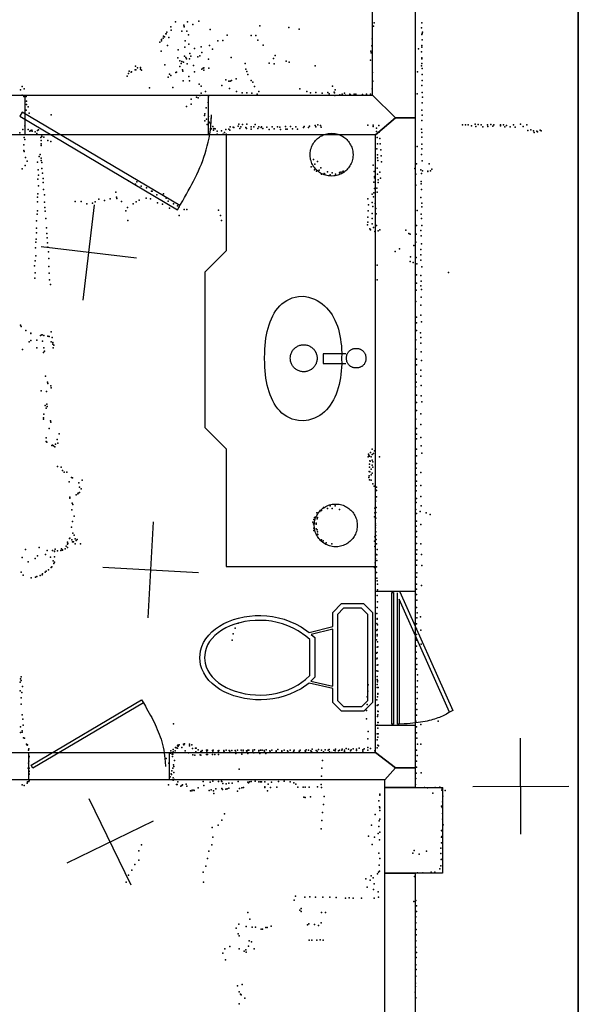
# Model space of a CAD drawing. Header units: millimetres. Extents: x -44220 to 35132, y -40846 to 67550.
# Tile 19 of 27: x -378 to 1949, y 5803 to 9902. Entities that reach past the tile are written whole.
import ezdxf

# ---------------------------------------------------------------- set-up
doc = ezdxf.new("R2010")
doc.units = ezdxf.units.MM
for name, color, linetype in [('DOORS', 7, 'Continuous'), ('HWALLS', 32, 'Continuous'), ('OBJECTS', 8, 'Continuous'), ('P', 9, 'Continuous'), ('PANOS', 10, 'Continuous'), ('ROOMS', 1, 'Continuous'), ('WALLS', 3, 'Continuous'), ('WINDOWS', 6, 'Continuous')]:
    doc.layers.add(name, color=color, linetype=linetype)

# ---------------------------------------------------------------- blocks, each defined once
blk = doc.blocks.new('Column_C_58')
for points in [[(-178.6, -0.2), (-177.7, 17.3), (-176.2, 28.7), (-174, 39.9), (-171.1, 50.8), (-167.5, 61.4), (-163.3, 71.7), (-158.5, 81.7), (-153, 91.3), (-147.1, 100.6), (-140.5, 109.4), (-133.5, 117.9), (-126, 125.8), (-118, 133.3), (-109.5, 140.3), (-100.6, 146.8), (-91.4, 152.7), (-81.7, 158.1), (-71.7, 162.8), (-61.4, 167), (-50.7, 170.5), (-39.8, 173.4), (-28.6, 175.5), (-17.2, 177), (0.3, 177.8)], [(0.3, 177.8), (17.9, 177), (29.3, 175.5), (40.5, 173.4), (51.4, 170.5), (62, 167), (72.4, 162.8), (82.4, 158.1), (92, 152.7), (101.3, 146.8), (110.2, 140.3), (118.6, 133.3), (126.7, 125.8), (134.2, 117.9), (141.2, 109.4), (147.7, 100.6), (153.7, 91.3), (159.1, 81.7), (164, 71.7), (168.2, 61.4), (171.7, 50.8), (174.6, 39.9), (176.9, 28.7), (178.4, 17.3), (179.3, -0.2)], [(0.3, -178.2), (-17.2, -177.4), (-28.6, -176), (-39.8, -173.8), (-50.7, -170.9), (-61.4, -167.4), (-71.7, -163.3), (-81.7, -158.5), (-91.4, -153.1), (-100.6, -147.2), (-109.5, -140.7), (-118, -133.7), (-126, -126.3), (-133.5, -118.3), (-140.5, -109.9), (-147.1, -101), (-153, -91.8), (-158.5, -82.2), (-163.3, -72.2), (-167.5, -61.9), (-171.1, -51.2), (-174, -40.3), (-176.2, -29.1), (-177.7, -17.7), (-178.6, -0.2)], [(179.3, -0.2), (178.4, -17.7), (176.9, -29.1), (174.6, -40.3), (171.7, -51.2), (168.2, -61.9), (164, -72.2), (159.1, -82.2), (153.7, -91.8), (147.7, -101), (141.2, -109.9), (134.2, -118.3), (126.7, -126.3), (118.6, -133.7), (110.2, -140.7), (101.3, -147.2), (92, -153.1), (82.4, -158.5), (72.4, -163.3), (62, -167.4), (51.4, -170.9), (40.5, -173.8), (29.3, -176), (17.9, -177.4), (0.3, -178.2)]]:
    blk.add_lwpolyline(points)
blk = doc.blocks.new('Basin_4C')
for points in [[(-40.8, 149.1), (-40.7, 153.4), (-40.3, 156.1), (-39.9, 158.8), (-39.3, 161.4), (-38.5, 163.9), (-37.7, 166.3), (-36.7, 168.6), (-35.5, 170.8), (-34.3, 172.9), (-32.9, 174.8), (-31.3, 176.7), (-29.7, 178.5), (-27.9, 180.1), (-26.1, 181.6), (-24.1, 183), (-22, 184.3), (-19.8, 185.4), (-17.5, 186.5), (-15.1, 187.3), (-12.7, 188.1), (-10.1, 188.6), (-7.4, 189.1), (-4.6, 189.4), (-0.4, 189.5)], [(-0.4, 189.5), (3.9, 189.4), (6.7, 189.1), (9.4, 188.7), (12, 188.1), (14.5, 187.3), (16.9, 186.5), (19.2, 185.5), (21.4, 184.3), (23.5, 183.1), (25.4, 181.7), (27.3, 180.2), (29.1, 178.6), (30.7, 176.8), (32.3, 174.9), (33.7, 173), (34.9, 170.9), (36.1, 168.7), (37.1, 166.4), (38, 164), (38.7, 161.5), (39.3, 158.9), (39.8, 156.3), (40.1, 153.5), (40.3, 149.2)], [(-0.4, 108.6), (-4.6, 108.7), (-7.4, 109), (-10.1, 109.5), (-12.7, 110.1), (-15.1, 110.8), (-17.5, 111.7), (-19.8, 112.7), (-22, 113.8), (-24.1, 115.1), (-26.1, 116.5), (-27.9, 118), (-29.7, 119.6), (-31.3, 121.4), (-32.9, 123.3), (-34.3, 125.3), (-35.5, 127.3), (-36.7, 129.5), (-37.7, 131.8), (-38.5, 134.2), (-39.3, 136.7), (-39.9, 139.3), (-40.3, 142), (-40.7, 144.8), (-40.8, 149.1)], [(40.3, 149.2), (40.1, 144.9), (39.8, 142.2), (39.3, 139.5), (38.7, 136.9), (38, 134.4), (37.1, 132), (36.1, 129.7), (34.9, 127.5), (33.7, 125.4), (32.3, 123.4), (30.7, 121.5), (29.1, 119.7), (27.3, 118.1), (25.4, 116.5), (23.5, 115.1), (21.4, 113.9), (19.2, 112.7), (16.9, 111.7), (14.5, 110.8), (12, 110.1), (9.4, 109.5), (6.7, 109), (3.9, 108.7), (-0.4, 108.6)], [(-258.3, -69.3), (-254.1, -49.1), (-250.2, -36.4), (-245.5, -24.5), (-239.9, -13.1), (-233.5, -2.5), (-226.4, 7.6), (-218.5, 17), (-210, 25.8), (-200.8, 34), (-190.9, 41.5), (-180.5, 48.5), (-169.5, 54.9), (-158, 60.7), (-146, 66), (-133.6, 70.6), (-120.7, 74.8), (-107.5, 78.3), (-93.8, 81.4), (-79.9, 83.9), (-65.7, 85.8), (-51.2, 87.3), (-36.5, 88.3), (-21.6, 88.7), (0.9, 88.5)], [(-18.8, 106), (-18.8, 10.9)], [(0.9, 88.5), (23.3, 88.7), (38.1, 88.2), (52.9, 87.2), (67.4, 85.7), (81.8, 83.7), (95.9, 81.2), (109.8, 78.1), (123.3, 74.5), (136.5, 70.3), (149.2, 65.6), (161.5, 60.3), (173.3, 54.5), (184.6, 48.1), (195.2, 41.1), (205.3, 33.5), (214.6, 25.3), (223.2, 16.5), (231.1, 7.1), (238.2, -2.9), (244.4, -13.5), (249.7, -24.8), (254.1, -36.7), (257.5, -49.2), (260.6, -69.3)], [(22, 10.9), (22, 106.1)], [(-18.8, 10.9), (22, 10.9)], [(-56.2, -69.5), (-55.9, -63.9), (-55.5, -60.4), (-54.8, -56.8), (-53.8, -53.4), (-52.7, -50.1), (-51.4, -46.8), (-49.9, -43.7), (-48.2, -40.7), (-46.3, -37.7), (-44.3, -35), (-42.1, -32.3), (-39.7, -29.8), (-37.2, -27.5), (-34.5, -25.3), (-31.7, -23.2), (-28.8, -21.4), (-25.8, -19.7), (-22.6, -18.2), (-19.4, -16.9), (-16, -15.7), (-12.6, -14.9), (-9.1, -14.2), (-5.5, -13.7), (0, -13.5)], [(0, -13.5), (5.5, -13.7), (9.1, -14.2), (12.6, -14.9), (16.1, -15.7), (19.4, -16.9), (22.7, -18.2), (25.8, -19.7), (28.8, -21.4), (31.8, -23.2), (34.6, -25.3), (37.2, -27.5), (39.7, -29.8), (42.1, -32.3), (44.3, -35), (46.4, -37.7), (48.2, -40.7), (49.9, -43.7), (51.4, -46.8), (52.8, -50.1), (53.9, -53.4), (54.8, -56.8), (55.5, -60.4), (56, -63.9), (56.3, -69.5)], [(-0.4, -232.4), (-23.1, -232.1), (-38.2, -231.3), (-53.3, -230.2), (-68.2, -228.6), (-82.9, -226.6), (-97.4, -224.1), (-111.7, -221.1), (-125.5, -217.7), (-139, -213.6), (-152, -209.1), (-164.6, -204), (-176.5, -198.2), (-187.9, -191.9), (-198.6, -185), (-208.6, -177.4), (-217.9, -169.1), (-226.3, -160.2), (-233.9, -150.6), (-240.5, -140.2), (-246.2, -129.1), (-250.9, -117.2), (-254.4, -104.5), (-256.9, -91.1), (-258.3, -69.3)], [(0, -125.5), (-5.5, -125.2), (-9.1, -124.7), (-12.6, -124.1), (-16, -123.2), (-19.4, -122), (-22.6, -120.7), (-25.8, -119.2), (-28.8, -117.6), (-31.7, -115.7), (-34.5, -113.6), (-37.2, -111.4), (-39.7, -109.1), (-42.1, -106.6), (-44.3, -103.9), (-46.3, -101.2), (-48.2, -98.2), (-49.9, -95.2), (-51.4, -92.1), (-52.7, -88.8), (-53.8, -85.5), (-54.8, -82.1), (-55.5, -78.5), (-55.9, -75), (-56.2, -69.5)], [(260.6, -69.3), (259.2, -91.1), (256.7, -104.5), (253, -117.2), (248.3, -129.1), (242.5, -140.2), (235.7, -150.6), (228, -160.2), (219.4, -169.1), (210, -177.4), (199.8, -185), (188.9, -191.9), (177.3, -198.2), (165.1, -204), (152.4, -209.1), (139.2, -213.6), (125.6, -217.7), (111.5, -221.1), (97.2, -224.1), (82.6, -226.6), (67.7, -228.6), (52.7, -230.2), (37.6, -231.3), (22.4, -232.1), (-0.4, -232.4)], [(56.3, -69.5), (56, -75), (55.5, -78.5), (54.8, -82.1), (53.9, -85.5), (52.8, -88.8), (51.4, -92.1), (49.9, -95.2), (48.2, -98.2), (46.4, -101.2), (44.3, -103.9), (42.1, -106.6), (39.7, -109.1), (37.2, -111.4), (34.6, -113.6), (31.8, -115.7), (28.8, -117.6), (25.8, -119.2), (22.7, -120.7), (19.4, -122), (16.1, -123.2), (12.6, -124.1), (9.1, -124.7), (5.5, -125.2), (0, -125.5)]]:
    blk.add_lwpolyline(points)
blk = doc.blocks.new('Toilet_55')
for points in [[(-225.3, 322.7), (-187.7, 360.3)], [(-179.4, 340.3), (-205.3, 314.4)], [(-187.7, 360.3), (186.3, 360.3)], [(178, 340.3), (-179.4, 340.3)], [(203, 315.4), (178, 340.3)], [(186.3, 360.3), (223, 323.6)], [(-225.4, 230.4), (-225.3, 322.7)], [(-205.3, 314.4), (-205.4, 238.9)], [(203, 238.8), (203, 315.4)], [(223, 323.6), (223, 230.5)], [(-187.6, 193.9), (-225.4, 230.4)], [(-205.4, 238.9), (-179.5, 213.9)], [(-179.5, 213.9), (-126.8, 213.9)], [(-126.8, 213.9), (125.8, 214)], [(125.8, 214), (178.1, 213.9)], [(178.1, 213.9), (203, 238.8)], [(223, 230.5), (186.4, 193.9)], [(-129.4, 193.9), (-187.6, 193.9)], [(-104.9, 95.7), (-129.4, 193.9)], [(118.4, 194), (-119.1, 193.9)], [(-119.1, 193.9), (-96.9, 104.7)], [(97.9, 103.3), (118.4, 194)], [(128.6, 194), (106.3, 95.3)], [(186.4, 193.9), (128.6, 194)], [(0.5, -359.8), (-28.3, -356.8), (-46.1, -351.7), (-63, -344.2), (-78.8, -334.4), (-93.7, -322.7), (-107.4, -309.2), (-120, -293.9), (-131.4, -277.2), (-141.7, -259.1), (-150.6, -239.7), (-158.3, -219.2), (-164.6, -197.8), (-169.5, -175.5), (-172.9, -152.6), (-174.9, -129.1), (-175.2, -105.2), (-173.9, -81), (-170.9, -56.7), (-166.1, -32.4), (-159.5, -8.2), (-151, 15.7), (-140.6, 39.1), (-128, 62.1), (-104.9, 95.7)], [(-90, 82.1), (-111.5, 50.8), (-123, 29.5), (-132.7, 7.5), (-140.6, -14.9), (-146.8, -37.6), (-151.2, -60.5), (-154, -83.4), (-155.2, -106.2), (-154.9, -128.8), (-153, -150.9), (-149.7, -172.5), (-145.1, -193.5), (-139.1, -213.6), (-131.9, -232.7), (-123.5, -250.6), (-114, -267.3), (-103.5, -282.6), (-92, -296.4), (-79.7, -308.4), (-66.5, -318.7), (-52.6, -327.1), (-38, -333.4), (-22.8, -337.6), (0.4, -339.7)], [(-96.9, 104.7), (-84.3, 119.2)], [(-75.1, 99.2), (-90, 82.1)], [(-84.3, 119.2), (82, 119.2)], [(73.8, 99.2), (-75.1, 99.2)], [(106.3, 95.3), (129.3, 62), (141.7, 39.2), (152, 16.1), (160.4, -7.6), (166.9, -31.5), (171.6, -55.7), (174.6, -79.9), (175.9, -103.9), (175.5, -127.7), (173.6, -151.2), (170.2, -174.1), (165.3, -196.3), (159, -217.7), (151.4, -238.2), (142.5, -257.6), (132.3, -275.8), (120.9, -292.7), (108.3, -308), (94.6, -321.7), (79.9, -333.5), (64, -343.4), (47.2, -351.1), (29.4, -356.5), (0.5, -359.8)], [(91.7, 81.2), (73.8, 99.2)], [(82, 119.2), (97.9, 103.3)], [(0.4, -339.7), (23.7, -337.3), (38.9, -332.9), (53.5, -326.4), (67.4, -317.9), (80.5, -307.5), (92.9, -295.3), (104.4, -281.4), (114.8, -266), (124.3, -249.3), (132.7, -231.2), (139.8, -212.1), (145.8, -192), (150.4, -171.1), (153.7, -149.5), (155.5, -127.4), (155.9, -105), (154.7, -82.3), (152, -59.5), (147.6, -36.8), (141.5, -14.2), (133.7, 8), (124.1, 29.7), (112.8, 50.6), (91.7, 81.2)]]:
    blk.add_lwpolyline(points)
blk = doc.blocks.new('1-Standard_3D')
for points in [[(-403.982, 5.64828), (253.382, 394.931), (263.573, 377.722), (-393.791, -11.5606), (-403.982, 5.64828)], [(263.573, 377.722), (275.367, 357.142), (283.15, 343.495), (290.844, 329.879), (298.429, 316.269), (305.882, 302.642), (313.184, 288.973), (320.313, 275.239), (327.249, 261.416), (333.971, 247.479), (340.456, 233.405), (346.686, 219.17), (352.638, 204.75), (358.291, 190.121), (363.626, 175.258), (368.62, 160.139), (373.253, 144.738), (377.503, 129.032), (381.351, 112.998), (384.774, 96.6102), (387.752, 79.8457), (390.265, 62.6802), (392.29, 45.0899), (393.807, 27.0508), (395.085, -0.90191)]]:
    blk.add_lwpolyline(points)
blk = doc.blocks.new('3-Casement_61')
for points in [[(-462.3, 31.4), (362.8, 399.4), (373.2, 376.2), (-411.7, 26.1)], [(373.2, 376.2), (381.1, 363), (386.2, 354.1), (391.2, 345), (396, 335.6), (400.7, 326), (405.2, 316), (409.5, 305.8), (413.7, 295.1), (417.8, 284), (421.7, 272.4), (425.4, 260.3), (428.9, 247.6), (432.3, 234.4), (435.5, 220.5), (438.5, 205.9), (441.3, 190.7), (443.9, 174.6), (446.3, 157.8), (448.6, 140.1), (450.6, 121.6), (452.4, 102.1), (454, 81.7), (455.4, 60.2), (457.1, 26.1)], [(457.1, 13.4), (-454.3, 13.4)], [(-411.7, 26.1), (457.1, 26.1), (457.1, 13.4)], [(457.3, -25.5), (-457.2, -25.5), (-457.2, -12.8), (457.3, -12.8), (457.3, -25.5)]]:
    blk.add_lwpolyline(points)

msp = doc.modelspace()

# ---------------------------------------------------------------- linework, layer by layer
at = {"layer": 'DOORS'}
for points in [[(-354.6527, 9588.5), (407.3473, 9588.5), (407.3473, 9423.4), (-354.6527, 9423.4), (-354.6527, 9588.5)], [(-339.2018, 6851.65), (244.9982, 6851.65), (244.9982, 6737.35), (-339.2018, 6737.35), (-339.2018, 6851.65)]]:
    msp.add_lwpolyline(points, dxfattribs=at)
at = {"layer": 'HWALLS'}
msp.add_lwpolyline([(1949.45, 12236.45), (1949.45, 1219.2)], dxfattribs=at)
at = {"layer": 'OBJECTS'}
for points in [[(482.6, 9423.4), (482.6, 8940.8)], [(482.6, 8940.8), (393.7, 8851.9)], [(393.7, 8851.9), (393.7, 8204.2)], [(393.7, 8204.2), (482.6, 8115.3)], [(482.6, 8115.3), (482.6, 7626.35)], [(482.6, 7626.35), (1104.9, 7626.35)]]:
    msp.add_lwpolyline(points, dxfattribs=at)
at = {"layer": 'P'}
for p in [(271, 9894), (306, 9880), (321, 9893), (344, 9882), (368, 9896), (1099, 9889), (1297, 9889), (231, 9843), (232, 9844), (235, 9851), (252, 9873), (253, 9859), (297, 9854), (307, 9873), (308, 9874), (319, 9855), (326, 9839), (416, 9862), (486, 9838), (622, 9877), (743, 9870), (787, 9863), (1096, 9876), (1296, 9868), (1297, 9841), (1299, 9845), (1300, 9851), (206, 9809), (213, 9820), (213, 9814), (220, 9826), (221, 9834), (226, 9831), (243, 9828), (312, 9815), (327, 9800), (448, 9814), (468, 9816), (586, 9837), (606, 9837), (614, 9817), (637, 9797), (1090, 9823), (1299, 9818), (211, 9772), (238, 9795), (282, 9777), (310, 9788), (331, 9762), (351, 9783), (378, 9790), (381, 9766), (413, 9795), (425, 9780), (1085, 9772), (1087, 9765), (1089, 9794), (1283, 9781), (1296, 9768), (1297, 9795), (1298, 9788), (227, 9715), (281, 9743), (290, 9731), (295, 9720), (298, 9729), (304, 9726), (309, 9751), (315, 9745), (317, 9739), (320, 9719), (330, 9739), (335, 9750), (364, 9748), (373, 9752), (409, 9738), (503, 9745), (561, 9720), (661, 9721), (680, 9741), (683, 9719), (686, 9754), (732, 9730), (745, 9726), (1084, 9734), (1297, 9744), (1298, 9739), (1298, 9720), (75, 9678), (78, 9688), (87, 9684), (88, 9685), (103, 9694), (104, 9709), (106, 9694), (113, 9702), (125, 9703), (126, 9696), (130, 9692), (246, 9676), (273, 9682), (276, 9684), (289, 9708), (300, 9694), (302, 9688), (346, 9712), (350, 9685), (381, 9697), (387, 9701), (390, 9702), (390, 9692), (410, 9700), (565, 9696), (569, 9687), (573, 9674), (853, 9710), (1092, 9683), (1280, 9686), (1296, 9710), (1299, 9699), (1299, 9674), (70, 9667), (241, 9663), (252, 9670), (303, 9648), (327, 9666), (330, 9648), (370, 9634), (481, 9652), (493, 9647), (499, 9646), (505, 9649), (524, 9656), (586, 9649), (593, 9642), (1093, 9646), (1299, 9649), (-375, 9610), (-368, 9624), (-359, 9614), (163, 9619), (260, 9620), (378, 9625), (378, 9596), (396, 9604), (465, 9629), (496, 9616), (525, 9604), (549, 9598), (568, 9598), (590, 9596), (601, 9624), (611, 9593), (619, 9604), (789, 9615), (818, 9603), (834, 9598), (856, 9599), (883, 9597), (906, 9599), (911, 9594), (925, 9625), (932, 9600), (934, 9598), (936, 9611), (965, 9592), (976, 9597), (998, 9593), (1015, 9593), (1022, 9592), (1067, 9592), (1084, 9593), (1091, 9614), (1278, 9594), (1298, 9629), (1299, 9599), (-368, 9588), (-360, 9583), (-351, 9583), (-350, 9563), (336, 9551), (337, 9571), (359, 9580), (366, 9577), (372, 9587), (408, 9558), (409, 9581), (935, 9587), (956, 9590), (979, 9588), (1000, 9589), (1050, 9591), (1299, 9556), (1300, 9580), (-351, 9526), (-349, 9550), (-343, 9539), (-338, 9513), (317, 9541), (394, 9511), (399, 9535), (1297, 9526), (-246, 9506), (392, 9504), (393, 9481), (401, 9488), (409, 9499), (412, 9476), (416, 9471), (420, 9492), (1297, 9483), (1299, 9505), (-377, 9432), (-365, 9445), (-357, 9461), (-342, 9445), (-335, 9439), (-331, 9441), (-330, 9441), (-327, 9443), (-326, 9439), (-314, 9436), (-307, 9428), (-304, 9441), (-300, 9444), (403, 9466), (421, 9448), (427, 9458), (430, 9442), (431, 9449), (436, 9448), (445, 9439), (463, 9440), (476, 9433), (481, 9445), (493, 9446), (498, 9442), (499, 9457), (511, 9455), (514, 9453), (533, 9459), (535, 9468), (540, 9449), (544, 9457), (551, 9466), (564, 9454), (567, 9449), (569, 9468), (587, 9456), (587, 9447), (598, 9457), (603, 9466), (614, 9450), (619, 9456), (628, 9453), (630, 9456), (635, 9450), (652, 9455), (661, 9445), (674, 9456), (682, 9448), (696, 9456), (706, 9455), (709, 9445), (729, 9458), (731, 9446), (737, 9446), (751, 9458), (759, 9448), (772, 9456), (780, 9446), (805, 9454), (807, 9458), (826, 9454), (829, 9459), (853, 9462), (856, 9456), (864, 9464), (875, 9462), (878, 9455), (1072, 9463), (1095, 9463), (1095, 9458), (1108, 9451), (1108, 9437), (1118, 9462), (1120, 9434), (1296, 9447), (1297, 9433), (1467, 9464), (1480, 9465), (1491, 9464), (1504, 9460), (1520, 9467), (1522, 9458), (1532, 9466), (1545, 9464), (1551, 9457), (1571, 9464), (1572, 9458), (1585, 9466), (1593, 9459), (1598, 9464), (1625, 9464), (1625, 9460), (1638, 9464), (1643, 9457), (1650, 9462), (1666, 9457), (1680, 9465), (1686, 9455), (1709, 9467), (1720, 9458), (1735, 9464), (1739, 9441), (1751, 9444), (1763, 9440), (1766, 9433), (1776, 9439), (1779, 9435), (1791, 9442), (1794, 9440), (-359, 9412), (-356, 9403), (-290, 9412), (-288, 9400), (-286, 9417), (-285, 9416), (-277, 9413), (-260, 9400), (-248, 9395), (445, 9426), (470, 9426), (483, 9426), (1112, 9412), (1122, 9408), (1298, 9413), (-360, 9382), (-360, 9358), (-359, 9354), (-289, 9378), (-288, 9386), (1110, 9365), (1113, 9386), (1124, 9385), (1127, 9360), (1278, 9374), (1297, 9384), (1297, 9365), (-354, 9329), (-347, 9313), (-303, 9309), (-297, 9333), (-292, 9341), (-289, 9326), (-288, 9316), (-286, 9308), (846, 9320), (863, 9312), (1113, 9340), (1113, 9328), (1114, 9316), (1128, 9335), (1129, 9310), (1296, 9341), (1299, 9315), (-368, 9281), (-355, 9296), (-301, 9277), (-285, 9283), (-283, 9264), (836, 9290), (851, 9277), (852, 9301), (859, 9272), (870, 9276), (877, 9286), (904, 9269), (924, 9265), (954, 9265), (957, 9267), (964, 9268), (970, 9272), (1095, 9297), (1099, 9271), (1112, 9284), (1123, 9267), (1269, 9283), (1275, 9303), (1294, 9278), (1300, 9273), (1323, 9272), (1323, 9270), (1328, 9302), (1333, 9273), (1339, 9280), (-302, 9239), (-300, 9255), (-280, 9241), (-280, 9225), (75, 9232), (110, 9227), (879, 9260), (891, 9262), (893, 9260), (916, 9256), (938, 9260), (1097, 9226), (1100, 9249), (1100, 9244), (1113, 9259), (1115, 9236), (1116, 9225), (1125, 9243), (1273, 9259), (1295, 9229), (1296, 9262), (-300, 9211), (-278, 9196), (23, 9185), (105, 9218), (128, 9210), (151, 9202), (172, 9188), (174, 9189), (1098, 9182), (1101, 9200), (1110, 9201), (1112, 9184), (1273, 9213), (1295, 9219), (1296, 9196), (-303, 9163), (-303, 9144), (-302, 9177), (-275, 9173), (-274, 9143), (-146, 9146), (-121, 9145), (-64, 9144), (-48, 9155), (-24, 9149), (-1, 9156), (26, 9163), (27, 9158), (46, 9145), (108, 9144), (120, 9151), (149, 9159), (167, 9156), (194, 9173), (221, 9178), (233, 9160), (241, 9147), (1073, 9156), (1090, 9142), (1091, 9176), (1096, 9165), (1294, 9162), (-303, 9106), (-273, 9120), (-271, 9105), (-98, 9136), (-74, 9139), (65, 9106), (72, 9121), (95, 9136), (196, 9140), (217, 9134), (247, 9118), (263, 9136), (280, 9128), (286, 9123), (308, 9112), (319, 9112), (451, 9109), (1074, 9106), (1075, 9131), (1094, 9125), (1103, 9137), (1106, 9116), (1278, 9108), (1297, 9139), (1298, 9123), (-308, 9065), (-305, 9093), (-269, 9075), (73, 9067), (287, 9087), (459, 9087), (463, 9067), (1072, 9081), (1072, 9060), (1090, 9096), (1091, 9075), (1107, 9094), (1295, 9093), (1296, 9075), (-308, 9035), (-266, 9036), (1071, 9048), (1081, 9032), (1084, 9028), (1091, 9052), (1096, 9037), (1102, 9020), (1109, 9046), (1115, 9024), (1122, 9028), (1231, 9026), (1276, 9046), (1294, 9025), (1298, 9046), (-309, 8989), (-308, 9015), (-265, 9012), (-263, 8994), (1243, 9013), (1249, 9009), (1274, 9010), (1295, 9003), (-312, 8952), (-311, 8976), (-262, 8974), (-260, 8956), (-258, 8936), (1187, 8938), (1205, 8948), (1264, 8962), (1272, 8976), (1293, 8946), (1296, 8969), (-314, 8899), (-311, 8919), (-257, 8908), (1249, 8896), (1251, 8915), (1274, 8912), (1294, 8924), (1294, 8901), (-316, 8878), (-256, 8875), (1112, 8880), (1262, 8892), (1277, 8886), (1297, 8873), (-315, 8826), (-314, 8848), (-255, 8847), (-253, 8819), (1112, 8820), (1276, 8840), (1293, 8838), (1295, 8814), (1408, 8850), (-250, 8800), (1274, 8776), (1275, 8806), (1294, 8794), (1296, 8779), (1295, 8747), (1272, 8729), (1294, 8714), (1276, 8664), (1294, 8673), (-375, 8631), (-372, 8625), (-352, 8609), (1275, 8640), (1275, 8608), (1296, 8644), (-332, 8567), (-331, 8597), (-331, 8596), (-307, 8568), (-291, 8587), (-285, 8591), (-284, 8590), (-277, 8588), (-260, 8585), (-255, 8583), (-246, 8603), (-242, 8580), (1273, 8569), (1292, 8599), (1294, 8579), (-366, 8529), (-339, 8561), (-306, 8537), (-283, 8564), (-277, 8536), (-246, 8561), (-240, 8558), (-240, 8551), (-238, 8536), (-235, 8548), (1272, 8531), (1294, 8556), (-279, 8517), (-274, 8522), (1276, 8489), (1295, 8519), (1275, 8466), (1293, 8444), (1296, 8484), (-270, 8418), (1274, 8427), (1293, 8419), (-262, 8393), (-260, 8388), (-248, 8378), (-247, 8370), (1273, 8374), (1274, 8394), (1295, 8380), (-289, 8358), (-266, 8354), (1276, 8339), (1295, 8337), (-272, 8296), (-268, 8285), (-265, 8302), (-263, 8292), (1275, 8309), (1297, 8311), (-278, 8245), (-278, 8239), (-277, 8260), (1273, 8240), (1275, 8276), (1293, 8262), (-255, 8201), (-249, 8232), (-248, 8227), (1276, 8201), (1294, 8217), (-267, 8162), (-214, 8178), (1275, 8177), (1275, 8158), (1294, 8163), (-268, 8147), (-265, 8143), (-244, 8130), (-241, 8131), (-237, 8129), (-231, 8124), (-228, 8136), (-222, 8155), (-219, 8139), (1295, 8129), (1074, 8082), (1076, 8093), (1077, 8090), (1080, 8085), (1084, 8100), (1086, 8083), (1090, 8115), (1090, 8092), (1096, 8096), (1100, 8107), (1121, 8082), (1275, 8114), (1276, 8087), (1297, 8098), (-220, 8042), (-205, 8040), (1080, 8052), (1080, 8040), (1081, 8066), (1082, 8064), (1090, 8048), (1091, 8069), (1093, 8062), (1094, 8039), (1274, 8036), (1275, 8055), (-200, 8026), (-193, 8019), (-182, 8019), (-162, 7997), (-158, 7995), (1077, 7996), (1078, 8021), (1078, 8004), (1081, 8020), (1087, 8031), (1087, 8008), (1091, 8014), (1276, 8007), (1293, 8018), (-172, 7979), (-132, 7975), (-128, 7956), (-118, 7985), (1080, 7987), (1087, 7986), (1093, 7970), (1099, 7961), (1108, 7956), (1274, 7962), (1275, 7981), (1294, 7963), (-169, 7914), (-143, 7924), (-135, 7929), (-134, 7931), (-129, 7934), (-121, 7949), (1107, 7944), (1108, 7916), (1109, 7942), (1274, 7941), (1294, 7917), (-169, 7910), (-159, 7890), (-157, 7884), (888, 7872), (916, 7879), (937, 7878), (1104, 7902), (1105, 7896), (1107, 7872), (1274, 7893), (1275, 7909), (1295, 7878), (-160, 7862), (-151, 7836), (850, 7830), (854, 7832), (860, 7849), (863, 7830), (872, 7855), (880, 7859), (904, 7868), (924, 7868), (955, 7863), (1100, 7833), (1102, 7869), (1102, 7849), (1106, 7851), (1273, 7863), (1276, 7846), (1290, 7855), (1316, 7850), (1332, 7842), (-162, 7790), (-158, 7814), (844, 7810), (846, 7803), (848, 7822), (857, 7806), (857, 7802), (862, 7824), (1105, 7804), (1105, 7797), (1106, 7827), (1274, 7794), (1275, 7815), (1294, 7801), (-156, 7765), (-151, 7757), (848, 7785), (848, 7776), (858, 7783), (861, 7778), (863, 7770), (863, 7760), (864, 7759), (1102, 7750), (1104, 7787), (1106, 7771), (1106, 7755), (1276, 7772), (1276, 7749), (-184, 7711), (-179, 7719), (-178, 7728), (-177, 7722), (-170, 7742), (-169, 7744), (-161, 7737), (-158, 7729), (-154, 7729), (-147, 7741), (-147, 7720), (-143, 7734), (-139, 7739), (-125, 7721), (879, 7737), (887, 7733), (899, 7724), (923, 7720), (1101, 7731), (1102, 7709), (1107, 7738), (1109, 7720), (1276, 7722), (1293, 7720), (-354, 7697), (-303, 7670), (-296, 7705), (-270, 7676), (-263, 7693), (-241, 7692), (-233, 7690), (-233, 7688), (-233, 7666), (-230, 7698), (-220, 7691), (-206, 7693), (-204, 7699), (-199, 7696), (-199, 7694), (-189, 7699), (-179, 7705), (1106, 7678), (1110, 7674), (1111, 7697), (1275, 7678), (1277, 7696), (1296, 7676), (-367, 7663), (-343, 7645), (-313, 7659), (-249, 7665), (-244, 7625), (-238, 7650), (-235, 7638), (-233, 7644), (1103, 7641), (1105, 7659), (1110, 7651), (1276, 7631), (1277, 7652), (1297, 7630), (-372, 7603), (-364, 7590), (-306, 7585), (-292, 7589), (-284, 7591), (-283, 7596), (-272, 7603), (-267, 7606), (-258, 7612), (-246, 7622), (1101, 7622), (1109, 7624), (1109, 7601), (1277, 7600), (-330, 7579), (-312, 7582), (1110, 7577), (1111, 7567), (1113, 7552), (1275, 7581), (1276, 7553), (1296, 7547), (1112, 7505), (1113, 7529), (1276, 7531), (1276, 7510), (1113, 7479), (1277, 7486), (1110, 7431), (1112, 7455), (1276, 7456), (1278, 7433), (533, 7390), (1110, 7389), (1111, 7409), (1112, 7407), (1113, 7383), (1275, 7388), (1277, 7412), (1292, 7417), (512, 7346), (520, 7370), (1110, 7359), (1111, 7343), (1112, 7364), (1275, 7367), (1275, 7343), (1294, 7361), (507, 7319), (1109, 7321), (1112, 7337), (1113, 7312), (1275, 7319), (1295, 7303), (1109, 7265), (1111, 7290), (1112, 7268), (1114, 7291), (1274, 7270), (1275, 7294), (1110, 7242), (1111, 7245), (1111, 7215), (1114, 7216), (1276, 7243), (1277, 7218), (1110, 7192), (1114, 7191), (1275, 7199), (1279, 7175), (-376, 7145), (-375, 7159), (-372, 7167), (-371, 7152), (1074, 7133), (1111, 7168), (1111, 7168), (1111, 7135), (1112, 7155), (1113, 7152), (1113, 7146), (1279, 7150), (-376, 7108), (-369, 7102), (-366, 7127), (1072, 7107), (1112, 7122), (1114, 7097), (1114, 7095), (1116, 7122), (1278, 7125), (1278, 7101), (-371, 7079), (-371, 7053), (1070, 7083), (1070, 7052), (1110, 7071), (1113, 7084), (1274, 7055), (1278, 7077), (1067, 7026), (1112, 7048), (1114, 7024), (1115, 7023), (1116, 7050), (1277, 7031), (-367, 7009), (-365, 6991), (263, 6971), (1067, 6992), (1113, 7001), (1114, 7009), (1114, 6977), (1115, 6977), (1273, 6982), (1276, 7007), (1365, 6982), (-375, 6958), (-375, 6935), (-368, 6942), (-368, 6936), (-364, 6965), (1074, 6939), (1112, 6929), (1113, 6966), (1114, 6953), (1116, 6929), (1275, 6958), (1275, 6934), (1293, 6968), (-362, 6913), (-358, 6911), (309, 6888), (1073, 6909), (1112, 6904), (1114, 6916), (1277, 6911), (1294, 6887), (-350, 6886), (-346, 6882), (-345, 6884), (-341, 6862), (-340, 6867), (251, 6849), (252, 6859), (252, 6850), (262, 6864), (262, 6854), (270, 6859), (272, 6873), (274, 6871), (279, 6879), (280, 6870), (281, 6882), (282, 6880), (282, 6878), (287, 6884), (298, 6873), (305, 6886), (306, 6883), (311, 6859), (326, 6851), (329, 6886), (329, 6879), (340, 6883), (342, 6868), (354, 6870), (356, 6855), (357, 6870), (366, 6863), (377, 6856), (379, 6855), (382, 6860), (401, 6862), (402, 6855), (405, 6862), (425, 6860), (427, 6857), (428, 6862), (449, 6859), (450, 6853), (452, 6860), (472, 6860), (472, 6854), (474, 6855), (482, 6862), (495, 6860), (498, 6857), (498, 6852), (506, 6860), (520, 6860), (522, 6853), (523, 6847), (529, 6862), (545, 6862), (546, 6852), (553, 6862), (553, 6859), (567, 6858), (570, 6853), (573, 6861), (573, 6848), (577, 6861), (593, 6861), (593, 6855), (597, 6851), (600, 6863), (618, 6853), (619, 6860), (622, 6848), (625, 6861), (633, 6861), (640, 6860), (642, 6854), (648, 6848), (649, 6863), (664, 6858), (666, 6854), (673, 6861), (690, 6859), (690, 6854), (698, 6864), (714, 6858), (714, 6856), (724, 6861), (738, 6859), (740, 6853), (749, 6861), (763, 6855), (764, 6859), (765, 6862), (786, 6857), (788, 6855), (791, 6861), (811, 6859), (813, 6855), (816, 6863), (825, 6862), (835, 6859), (838, 6856), (841, 6865), (857, 6860), (862, 6857), (867, 6864), (880, 6861), (886, 6852), (888, 6854), (895, 6863), (907, 6861), (912, 6864), (913, 6855), (922, 6852), (931, 6862), (937, 6858), (938, 6866), (950, 6858), (955, 6861), (964, 6862), (965, 6866), (976, 6862), (976, 6856), (982, 6869), (992, 6866), (1001, 6858), (1003, 6863), (1011, 6867), (1026, 6865), (1026, 6860), (1037, 6870), (1052, 6863), (1052, 6857), (1057, 6867), (1073, 6872), (1073, 6861), (1084, 6868), (1102, 6859), (1112, 6871), (1114, 6882), (1117, 6880), (1275, 6862), (1279, 6886), (-341, 6808), (-340, 6838), (-340, 6830), (-340, 6816), (-339, 6835), (233, 6827), (244, 6808), (257, 6845), (259, 6835), (260, 6845), (267, 6819), (344, 6842), (352, 6840), (374, 6842), (377, 6840), (401, 6843), (404, 6843), (426, 6843), (435, 6844), (450, 6843), (548, 6845), (884, 6819), (1275, 6815), (1278, 6839), (-342, 6787), (-340, 6764), (-339, 6774), (-338, 6787), (-338, 6773), (256, 6775), (260, 6786), (263, 6800), (265, 6794), (265, 6768), (537, 6783), (881, 6786), (1274, 6766), (1276, 6791), (1295, 6767), (-346, 6724), (-345, 6730), (-340, 6731), (-339, 6762), (-338, 6735), (249, 6750), (253, 6763), (255, 6760), (262, 6746), (262, 6737), (267, 6739), (281, 6729), (386, 6731), (416, 6728), (427, 6732), (450, 6731), (463, 6732), (465, 6731), (468, 6723), (493, 6724), (507, 6724), (532, 6731), (572, 6728), (576, 6725), (579, 6729), (587, 6731), (603, 6732), (619, 6730), (626, 6729), (629, 6730), (643, 6729), (671, 6728), (700, 6731), (724, 6732), (749, 6730), (764, 6726), (880, 6753), (1272, 6743), (-367, 6717), (-359, 6715), (242, 6717), (275, 6718), (278, 6719), (293, 6712), (297, 6714), (301, 6717), (316, 6720), (319, 6712), (334, 6692), (339, 6692), (341, 6695), (347, 6695), (349, 6693), (366, 6704), (389, 6715), (412, 6693), (420, 6696), (430, 6692), (440, 6701), (464, 6702), (467, 6698), (481, 6699), (482, 6721), (486, 6700), (494, 6703), (529, 6691), (538, 6702), (548, 6704), (554, 6706), (643, 6709), (643, 6706), (655, 6692), (658, 6720), (667, 6706), (693, 6708), (772, 6720), (781, 6708), (803, 6707), (812, 6707), (828, 6708), (863, 6709), (878, 6719), (879, 6706), (1271, 6718), (1308, 6706), (1321, 6705), (1343, 6683), (1353, 6706), (1372, 6707), (1381, 6695), (1382, 6701), (1384, 6705), (1395, 6694), (431, 6681), (806, 6666), (811, 6664), (834, 6667), (891, 6669), (1119, 6650), (1122, 6674), (1123, 6678), (1384, 6647), (1385, 6670), (884, 6602), (888, 6635), (1121, 6626), (1122, 6622), (1122, 6610), (1380, 6629), (1382, 6623), (464, 6570), (475, 6596), (881, 6568), (1103, 6593), (1120, 6567), (1122, 6574), (1384, 6598), (1384, 6574), (424, 6540), (449, 6549), (878, 6534), (1088, 6549), (1119, 6543), (1122, 6520), (1379, 6527), (1381, 6526), (1386, 6550), (427, 6499), (1075, 6503), (1100, 6499), (1115, 6515), (1121, 6488), (1380, 6499), (1381, 6502), (119, 6443), (130, 6468), (410, 6441), (422, 6467), (1091, 6469), (1265, 6444), (1317, 6441), (1377, 6453), (1379, 6475), (119, 6403), (404, 6410), (1119, 6433), (1122, 6410), (1260, 6433), (1286, 6428), (1377, 6431), (1378, 6406), (1382, 6407), (90, 6362), (102, 6385), (398, 6379), (1117, 6354), (1120, 6382), (1121, 6358), (1372, 6368), (1376, 6380), (75, 6341), (386, 6353), (1064, 6326), (1082, 6320), (1087, 6338), (1095, 6330), (1113, 6347), (1267, 6335), (1280, 6351), (1302, 6351), (1337, 6353), (1352, 6353), (66, 6312), (388, 6312), (1070, 6291), (1096, 6282), (1099, 6305), (765, 6237), (771, 6253), (810, 6250), (831, 6251), (855, 6250), (885, 6249), (914, 6249), (941, 6248), (980, 6246), (995, 6247), (1012, 6246), (1046, 6246), (1099, 6246), (1116, 6271), (1117, 6250), (1264, 6231), (1273, 6235), (789, 6196), (795, 6202), (795, 6190), (1275, 6214), (1276, 6190), (573, 6185), (581, 6158), (880, 6186), (896, 6185), (1272, 6167), (524, 6120), (535, 6137), (566, 6128), (591, 6124), (604, 6125), (628, 6116), (634, 6116), (647, 6123), (653, 6123), (670, 6129), (821, 6134), (827, 6139), (850, 6136), (867, 6132), (878, 6143), (1273, 6142), (1274, 6115), (533, 6097), (536, 6089), (578, 6067), (828, 6071), (839, 6070), (860, 6071), (874, 6072), (887, 6070), (1273, 6068), (1274, 6092), (477, 6034), (497, 6044), (536, 6035), (565, 6030), (576, 6045), (588, 6064), (599, 6034), (1273, 6042), (469, 6017), (479, 5989), (557, 6024), (566, 6021), (1274, 5999), (1275, 6019), (1273, 5968), (1274, 5949), (1273, 5921), (530, 5881), (549, 5886), (1271, 5891), (1271, 5878), (537, 5856), (542, 5846), (545, 5843), (560, 5829), (1270, 5854), (1273, 5831), (537, 5805)]:
    msp.add_point(p, dxfattribs=at)
at = {"layer": 'PANOS'}
for points in [[(-113.3835, 8734.8906), (-65.6072, 9132.0271)], [(109.0729, 8909.5707), (-288.0636, 8957.347)], [(156.7435, 7412.357), (179.0643, 7811.7337)], [(-31.7845, 7623.2058), (367.5922, 7600.885)], [(1710.1428, 6511.4229), (1708.7365, 6911.4204)], [(1509.4409, 6710.7185), (1909.4385, 6712.1248)], [(86.7951, 6299.3109), (-87.9677, 6659.1136)], [(-180.4877, 6391.8309), (179.315, 6566.5936)]]:
    msp.add_lwpolyline(points, dxfattribs=at)
at = {"layer": 'ROOMS'}
for points in [[(-2333.8307, 14268.45), (-2616.2, 14268.45), (-5657.85, 14268.45), (-5657.85, 14243.05), (-5727.7, 14243.05), (-5949.95, 14243.05), (-5949.95, 14116.05), (-5949.95, 9588.5), (-5403.85, 9588.5), (-5175.25, 9588.5), (-4254.5, 9588.5), (-1936.75, 9588.5), (1092.2, 9588.5), (1092.2, 12236.45), (1092.2, 12992.1), (1092.2, 14243.05), (931.1539, 14243.05), (76.1949, 15811.5), (-1449.1487, 15811.5), (-2333.8307, 14268.45)], [(1384.3, 6705.6), (1384.3, 6350), (1270, 6350), (1270, 3524.25), (1270, 1219.2), (1949.45, 1219.2), (1949.45, 12236.45), (1270, 12236.45), (1270, 9493.25), (1270, 6788.15), (1270, 6705.6)], [(1143, 6350), (1143, 6705.6), (1143, 6737.35), (-819.15, 6737.35), (-819.15, 5803.9), (-2355.85, 5803.9), (-2355.85, 4489.45), (-1454.15, 4489.45), (-1454.15, 3581.4), (1143, 3581.4), (1143, 6350)]]:
    msp.add_lwpolyline(points, close=True, dxfattribs=at)
msp.add_lwpolyline([(-819.15, 6851.65), (1104.9, 6851.65), (1104.9, 9423.4), (-1816.1, 9423.4)], dxfattribs=at)
at = {"layer": 'WALLS'}
for points in [[(1270, 12236.45), (1270, 9493.25), (1187.45, 9493.25), (1092.2, 9588.5), (1092.2, 12236.45), (1187.45, 12236.45), (1270, 12236.45)], [(-1936.75, 9588.5), (1092.2, 9588.5), (1187.45, 9493.25), (1104.9, 9423.4), (-1816.1, 9423.4), (-1936.75, 9493.25), (-1936.75, 9588.5)], [(1270, 9493.25), (1270, 6788.15), (1187.45, 6788.15), (1104.9, 6851.65), (1104.9, 9423.4), (1187.45, 9493.25), (1270, 9493.25)], [(-819.15, 6851.65), (1104.9, 6851.65), (1187.45, 6788.15), (1143, 6737.35), (-819.15, 6737.35), (-876.3, 6788.15), (-819.15, 6851.65)], [(1270, 6788.15), (1270, 6705.6), (1187.45, 6705.6), (1143, 6705.6), (1143, 6737.35), (1187.45, 6788.15), (1270, 6788.15)], [(1384.3, 6705.6), (1384.3, 6350), (1187.45, 6350), (1143, 6350), (1143, 6705.6), (1187.45, 6705.6), (1384.3, 6705.6)], [(1270, 6350), (1270, 3524.25), (1187.45, 3524.25), (1143, 3581.4), (1143, 6350), (1187.45, 6350), (1270, 6350)]]:
    msp.add_lwpolyline(points, dxfattribs=at)
at = {"layer": 'WINDOWS'}
msp.add_lwpolyline([(1270, 7523.1322), (1270, 6964.3322), (1104.9, 6964.3322), (1104.9, 7523.1322), (1270, 7523.1322)], dxfattribs=at)

# ---------------------------------------------------------------- block references
at = {"layer": 'DOORS', "yscale": -1}
msp.add_blockref('1-Standard_3D', (26.3, 9506), dxfattribs=at)
at = {"layer": 'DOORS', "xscale": 0.7, "yscale": 0.7}
msp.add_blockref('1-Standard_3D', (-47.1, 6794.5), dxfattribs=at)
at = {"layer": 'OBJECTS', "rotation": 270}
for name, p in [('Basin_4C', (874.9, 8493)), ('Toilet_55', (732.2, 7246.7))]:
    msp.add_blockref(name, p, dxfattribs=at)
at = {"layer": 'WALLS', "xscale": 0.5, "yscale": 0.5}
for p in [(921.4, 9340.5), (938.9, 7797.3)]:
    msp.add_blockref('Column_C_58', p, dxfattribs=at)
at = {"layer": 'WINDOWS', "xscale": 0.6, "yscale": 0.6, "rotation": 270}
msp.add_blockref('3-Casement_61', (1187.5, 7243.7), dxfattribs=at)

doc.saveas('drawing.dxf')
